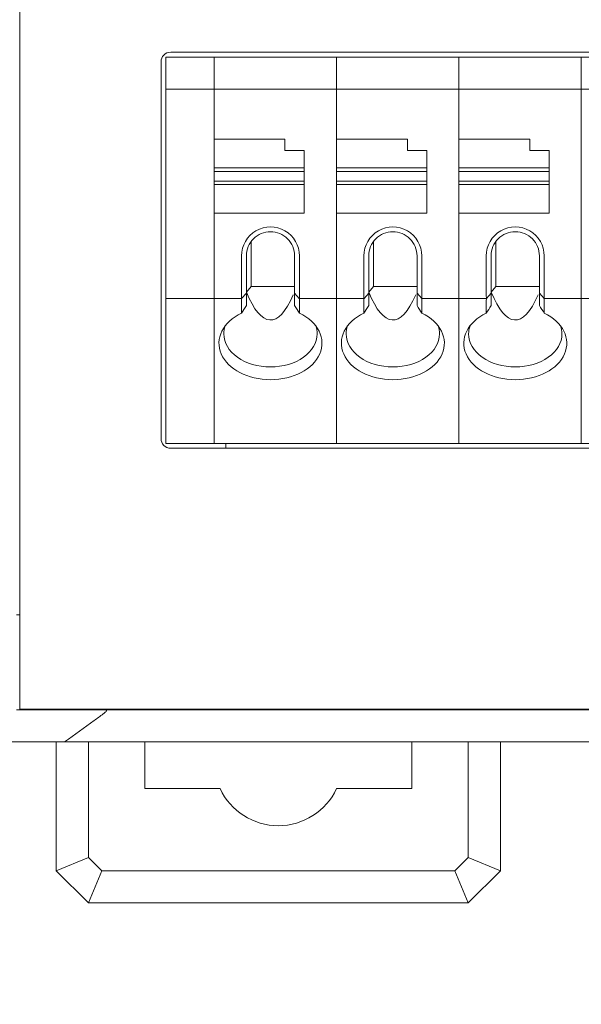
# Model space of a CAD drawing. Header units: millimetres. Extents: x -1114 to 1396, y -630 to 631.
# Tile 83 of 256: x -469 to -452, y -506 to -475. Entities that reach past the tile are written whole.
import ezdxf

# ---------------------------------------------------------------- set-up
doc = ezdxf.new("R2010")
doc.units = ezdxf.units.MM
doc.header["$MEASUREMENT"] = 0

msp = doc.modelspace()

# ---------------------------------------------------------------- linework, layer by layer
at = {"lineweight": 18}
for points, knots in [([(1038.9843, -629.7647), (1038.9843, -629.7647), (-1111.4882, -629.7647), (-1111.4882, -629.7647), (-1111.4882, -629.7647), (-1111.4882, -629.7647), (-1111.4882, 630.7883), (-1111.4882, 630.7883), (-1111.4882, 630.7883), (-1111.4882, 630.7883), (1038.9843, 630.7883), (1038.9843, 630.7883)], [0, 0, 0, 0, 0.3333333, 0.3333333, 0.3333333, 0.3333333, 0.6666667, 0.6666667, 0.6666667, 0.6666667, 1, 1, 1, 1]), ([(-464.6812, -476.3893), (-464.7608, -476.3893), (-464.8371, -476.4209), (-464.8933, -476.4772), (-464.8933, -476.4772), (-464.9496, -476.5334), (-464.9812, -476.6097), (-464.9812, -476.6893)], [0, 0, 0, 0, 0.5, 0.5, 0.5, 0.5, 1, 1, 1, 1]), ([(-460.6802, -482.7132), (-460.6802, -482.3917), (-460.8518, -482.0945), (-461.1302, -481.9338), (-461.1302, -481.9338), (-461.4087, -481.773), (-461.7518, -481.773), (-462.0302, -481.9338), (-462.0302, -481.9338), (-462.3087, -482.0945), (-462.4802, -482.3917), (-462.4802, -482.7132)], [0, 0, 0, 0, 0.3333333, 0.3333333, 0.3333333, 0.3333333, 0.6666667, 0.6666667, 0.6666667, 0.6666667, 1, 1, 1, 1]), ([(-456.877, -482.7132), (-456.877, -482.3917), (-457.0485, -482.0945), (-457.327, -481.9338), (-457.327, -481.9338), (-457.6054, -481.773), (-457.9485, -481.773), (-458.227, -481.9338), (-458.227, -481.9338), (-458.5054, -482.0945), (-458.677, -482.3917), (-458.677, -482.7132)], [0, 0, 0, 0, 0.3333333, 0.3333333, 0.3333333, 0.3333333, 0.6666667, 0.6666667, 0.6666667, 0.6666667, 1, 1, 1, 1]), ([(-453.0737, -482.7132), (-453.0737, -482.3917), (-453.2453, -482.0945), (-453.5237, -481.9338), (-453.5237, -481.9338), (-453.8022, -481.773), (-454.1453, -481.773), (-454.4237, -481.9338), (-454.4237, -481.9338), (-454.7022, -482.0945), (-454.8737, -482.3917), (-454.8737, -482.7132)], [0, 0, 0, 0, 0.3333333, 0.3333333, 0.3333333, 0.3333333, 0.6666667, 0.6666667, 0.6666667, 0.6666667, 1, 1, 1, 1]), ([(-461.5802, -481.9632), (-461.7792, -481.9632), (-461.9699, -482.0422), (-462.1106, -482.1829), (-462.1106, -482.1829), (-462.2512, -482.3235), (-462.3302, -482.5143), (-462.3302, -482.7132)], [0, 0, 0, 0, 0.5, 0.5, 0.5, 0.5, 1, 1, 1, 1]), ([(-460.8302, -482.7132), (-460.8302, -482.5143), (-460.9093, -482.3235), (-461.0499, -482.1829), (-461.0499, -482.1829), (-461.1906, -482.0422), (-461.3813, -481.9632), (-461.5802, -481.9632)], [0, 0, 0, 0, 0.5, 0.5, 0.5, 0.5, 1, 1, 1, 1]), ([(-457.777, -481.9632), (-457.9759, -481.9632), (-458.1667, -482.0422), (-458.3073, -482.1829), (-458.3073, -482.1829), (-458.448, -482.3235), (-458.527, -482.5143), (-458.527, -482.7132)], [0, 0, 0, 0, 0.5, 0.5, 0.5, 0.5, 1, 1, 1, 1]), ([(-457.027, -482.7132), (-457.027, -482.5143), (-457.106, -482.3235), (-457.2467, -482.1829), (-457.2467, -482.1829), (-457.3873, -482.0422), (-457.5781, -481.9632), (-457.777, -481.9632)], [0, 0, 0, 0, 0.5, 0.5, 0.5, 0.5, 1, 1, 1, 1]), ([(-453.9737, -481.9632), (-454.1726, -481.9632), (-454.3634, -482.0422), (-454.5041, -482.1829), (-454.5041, -482.1829), (-454.6447, -482.3235), (-454.7237, -482.5143), (-454.7237, -482.7132)], [0, 0, 0, 0, 0.5, 0.5, 0.5, 0.5, 1, 1, 1, 1]), ([(-453.2237, -482.7132), (-453.2237, -482.5143), (-453.3027, -482.3235), (-453.4434, -482.1829), (-453.4434, -482.1829), (-453.5841, -482.0422), (-453.7748, -481.9632), (-453.9737, -481.9632)], [0, 0, 0, 0, 0.5, 0.5, 0.5, 0.5, 1, 1, 1, 1]), ([(-462.4802, -484.4926), (-463.0609, -484.7719), (-463.3161, -485.2864), (-463.1094, -485.761), (-463.1094, -485.761), (-462.9027, -486.2356), (-462.2825, -486.5594), (-461.5802, -486.5594)], [0, 0, 0, 0, 0.5, 0.5, 0.5, 0.5, 1, 1, 1, 1]), ([(-461.5802, -486.5594), (-460.878, -486.5594), (-460.2578, -486.2356), (-460.0511, -485.761), (-460.0511, -485.761), (-459.8444, -485.2864), (-460.0996, -484.7719), (-460.6802, -484.4926)], [0, 0, 0, 0, 0.5, 0.5, 0.5, 0.5, 1, 1, 1, 1]), ([(-458.677, -484.4926), (-459.2576, -484.7719), (-459.5128, -485.2864), (-459.3061, -485.761), (-459.3061, -485.761), (-459.0995, -486.2356), (-458.4793, -486.5594), (-457.777, -486.5594)], [0, 0, 0, 0, 0.5, 0.5, 0.5, 0.5, 1, 1, 1, 1]), ([(-457.777, -486.5594), (-457.0747, -486.5594), (-456.4545, -486.2356), (-456.2478, -485.761), (-456.2478, -485.761), (-456.0412, -485.2864), (-456.2963, -484.7719), (-456.877, -484.4926)], [0, 0, 0, 0, 0.5, 0.5, 0.5, 0.5, 1, 1, 1, 1]), ([(-454.8737, -484.4926), (-455.4544, -484.7719), (-455.7096, -485.2864), (-455.5029, -485.761), (-455.5029, -485.761), (-455.2962, -486.2356), (-454.676, -486.5594), (-453.9737, -486.5594)], [0, 0, 0, 0, 0.5, 0.5, 0.5, 0.5, 1, 1, 1, 1]), ([(-453.9737, -486.5594), (-453.2714, -486.5594), (-452.6513, -486.2356), (-452.4446, -485.761), (-452.4446, -485.761), (-452.2379, -485.2864), (-452.4931, -484.7719), (-453.0737, -484.4926)], [0, 0, 0, 0, 0.5, 0.5, 0.5, 0.5, 1, 1, 1, 1]), ([(-463.0302, -485.1366), (-463.0302, -485.4085), (-462.8775, -485.6693), (-462.6055, -485.8616), (-462.6055, -485.8616), (-462.3336, -486.0539), (-461.9648, -486.1619), (-461.5802, -486.1619)], [0, 0, 0, 0, 0.5, 0.5, 0.5, 0.5, 1, 1, 1, 1]), ([(-461.5802, -486.1619), (-461.1957, -486.1619), (-460.8269, -486.0539), (-460.5549, -485.8616), (-460.5549, -485.8616), (-460.283, -485.6693), (-460.1302, -485.4085), (-460.1302, -485.1366)], [0, 0, 0, 0, 0.5, 0.5, 0.5, 0.5, 1, 1, 1, 1]), ([(-459.227, -485.1366), (-459.227, -485.4085), (-459.0742, -485.6693), (-458.8023, -485.8616), (-458.8023, -485.8616), (-458.5304, -486.0539), (-458.1616, -486.1619), (-457.777, -486.1619)], [0, 0, 0, 0, 0.5, 0.5, 0.5, 0.5, 1, 1, 1, 1]), ([(-457.777, -486.1619), (-457.3924, -486.1619), (-457.0236, -486.0539), (-456.7517, -485.8616), (-456.7517, -485.8616), (-456.4798, -485.6693), (-456.327, -485.4085), (-456.327, -485.1366)], [0, 0, 0, 0, 0.5, 0.5, 0.5, 0.5, 1, 1, 1, 1]), ([(-455.4237, -485.1366), (-455.4237, -485.4085), (-455.271, -485.6693), (-454.999, -485.8616), (-454.999, -485.8616), (-454.7271, -486.0539), (-454.3583, -486.1619), (-453.9737, -486.1619)], [0, 0, 0, 0, 0.5, 0.5, 0.5, 0.5, 1, 1, 1, 1]), ([(-453.9737, -486.1619), (-453.5892, -486.1619), (-453.2204, -486.0539), (-452.9484, -485.8616), (-452.9484, -485.8616), (-452.6765, -485.6693), (-452.5237, -485.4085), (-452.5237, -485.1366)], [0, 0, 0, 0, 0.5, 0.5, 0.5, 0.5, 1, 1, 1, 1]), ([(-464.9812, -488.3893), (-464.9812, -488.4688), (-464.9496, -488.5452), (-464.8933, -488.6014), (-464.8933, -488.6014), (-464.8371, -488.6577), (-464.7608, -488.6893), (-464.6812, -488.6893)], [0, 0, 0, 0, 0.5, 0.5, 0.5, 0.5, 1, 1, 1, 1]), ([(-467.468, -496.8111), (-467.501, -496.8114), (-467.5338, -496.8114), (-467.5664, -496.8111), (-467.5664, -496.8111), (-467.5991, -496.8109), (-467.6316, -496.8107), (-467.664, -496.8106), (-467.664, -496.8106), (-467.7288, -496.8103), (-467.7931, -496.8103), (-467.8568, -496.8103), (-467.8568, -496.8103), (-467.9205, -496.8103), (-467.9837, -496.8104), (-468.0464, -496.8104), (-468.0464, -496.8104), (-468.0777, -496.8104), (-468.1089, -496.8104), (-468.1399, -496.8103), (-468.1399, -496.8103), (-468.1709, -496.8103), (-468.2015, -496.8103), (-468.2317, -496.8103), (-468.2317, -496.8103), (-468.3526, -496.8102), (-468.4672, -496.8103), (-468.5757, -496.8104), (-468.5757, -496.8104), (-468.6028, -496.8104), (-468.6296, -496.8104), (-468.6559, -496.8104), (-468.6559, -496.8104), (-468.6823, -496.8104), (-468.7083, -496.8104), (-468.7337, -496.8104), (-468.7337, -496.8104), (-468.7847, -496.8103), (-468.8334, -496.8103), (-468.8799, -496.8103), (-468.8799, -496.8103), (-468.9265, -496.8102), (-468.9708, -496.8102), (-469.0127, -496.8102), (-469.0127, -496.8102), (-469.0545, -496.8102), (-469.0938, -496.8102), (-469.1304, -496.8102), (-469.1304, -496.8102), (-469.1671, -496.8103), (-469.201, -496.8103), (-469.232, -496.8103), (-469.232, -496.8103), (-469.2475, -496.8103), (-469.2623, -496.8103), (-469.2764, -496.8103), (-469.2764, -496.8103), (-469.2904, -496.8103), (-469.3038, -496.8103), (-469.3163, -496.8103), (-469.3163, -496.8103), (-469.3664, -496.8103), (-469.4041, -496.8103), (-469.4295, -496.8104), (-469.4295, -496.8104), (-469.4422, -496.8104), (-469.4518, -496.8105), (-469.4583, -496.8108), (-469.4583, -496.8108), (-469.4615, -496.8109), (-469.464, -496.811), (-469.4656, -496.8112), (-469.4656, -496.8112), (-469.4672, -496.8113), (-469.468, -496.8114), (-469.468, -496.811)], [0, 0, 0, 0, 0.0526316, 0.0526316, 0.0526316, 0.0526316, 0.1052632, 0.1052632, 0.1052632, 0.1052632, 0.1578947, 0.1578947, 0.1578947, 0.1578947, 0.2105263, 0.2105263, 0.2105263, 0.2105263, 0.2631579, 0.2631579, 0.2631579, 0.2631579, 0.3157895, 0.3157895, 0.3157895, 0.3157895, 0.3684211, 0.3684211, 0.3684211, 0.3684211, 0.4210526, 0.4210526, 0.4210526, 0.4210526, 0.4736842, 0.4736842, 0.4736842, 0.4736842, 0.5263158, 0.5263158, 0.5263158, 0.5263158, 0.5789474, 0.5789474, 0.5789474, 0.5789474, 0.6315789, 0.6315789, 0.6315789, 0.6315789, 0.6842105, 0.6842105, 0.6842105, 0.6842105, 0.7368421, 0.7368421, 0.7368421, 0.7368421, 0.7894737, 0.7894737, 0.7894737, 0.7894737, 0.8421053, 0.8421053, 0.8421053, 0.8421053, 0.8947368, 0.8947368, 0.8947368, 0.8947368, 0.9473684, 0.9473684, 0.9473684, 0.9473684, 1, 1, 1, 1]), ([(-467.9754, -497.8103), (-467.6692, -497.5888), (-467.363, -497.3672), (-467.0587, -497.1451), (-467.0587, -497.1451), (-466.9646, -497.0764), (-466.8699, -497.0079), (-466.7792, -496.9382), (-466.7792, -496.9382), (-466.7565, -496.9208), (-466.7341, -496.9034), (-466.7132, -496.8855), (-466.7132, -496.8855), (-466.7028, -496.8766), (-466.6927, -496.8676), (-466.6844, -496.8582), (-466.6844, -496.8582), (-466.6803, -496.8535), (-466.6765, -496.8488), (-466.6742, -496.8438), (-466.6742, -496.8438), (-466.672, -496.8389), (-466.6711, -496.8336), (-466.6756, -496.829), (-466.6756, -496.829), (-466.6802, -496.8244), (-466.6901, -496.8212), (-466.7005, -496.8192), (-466.7005, -496.8192), (-466.7109, -496.8172), (-466.7217, -496.816), (-466.7327, -496.8151), (-466.7327, -496.8151), (-466.7545, -496.8131), (-466.7768, -496.8122), (-466.799, -496.8114), (-466.799, -496.8114), (-466.8093, -496.811), (-466.8195, -496.8107), (-466.8298, -496.8104)], [0, 0, 0, 0, 0.1, 0.1, 0.1, 0.1, 0.2, 0.2, 0.2, 0.2, 0.3, 0.3, 0.3, 0.3, 0.4, 0.4, 0.4, 0.4, 0.5, 0.5, 0.5, 0.5, 0.6, 0.6, 0.6, 0.6, 0.7, 0.7, 0.7, 0.7, 0.8, 0.8, 0.8, 0.8, 0.9, 0.9, 0.9, 0.9, 1, 1, 1, 1]), ([(-466.968, -496.8106), (-467.0514, -496.8107), (-467.1347, -496.8104), (-467.218, -496.8102), (-467.218, -496.8102), (-467.3014, -496.8101), (-467.3847, -496.8102), (-467.468, -496.8111)], [0, 0, 0, 0, 0.5, 0.5, 0.5, 0.5, 1, 1, 1, 1]), ([(-465.7832, -496.8104), (-465.9084, -496.8104), (-466.0337, -496.8103), (-466.159, -496.8103), (-466.159, -496.8103), (-466.2938, -496.8103), (-466.4287, -496.8103), (-466.5635, -496.8103), (-466.5635, -496.8103), (-466.6984, -496.8103), (-466.8332, -496.8104), (-466.968, -496.8106)], [0, 0, 0, 0, 0.3333333, 0.3333333, 0.3333333, 0.3333333, 0.6666667, 0.6666667, 0.6666667, 0.6666667, 1, 1, 1, 1]), ([(-447.2653, -496.8103), (-450.4603, -496.8103), (-453.6571, -496.8103), (-456.8562, -496.8103), (-456.8562, -496.8103), (-457.2561, -496.8103), (-457.6561, -496.8103), (-458.056, -496.8103), (-458.056, -496.8103), (-458.456, -496.8103), (-458.8568, -496.8103), (-459.2541, -496.8103), (-459.2541, -496.8103), (-459.6513, -496.8103), (-460.0445, -496.8103), (-460.4279, -496.8103), (-460.4279, -496.8103), (-460.8112, -496.8103), (-461.1831, -496.8103), (-461.5436, -496.8103), (-461.5436, -496.8103), (-462.2647, -496.8103), (-462.9485, -496.8103), (-463.6535, -496.8104), (-463.6535, -496.8104), (-464.3585, -496.8104), (-465.0767, -496.8104), (-465.7832, -496.8104)], [0, 0, 0, 0, 0.1428571, 0.1428571, 0.1428571, 0.1428571, 0.2857143, 0.2857143, 0.2857143, 0.2857143, 0.4285714, 0.4285714, 0.4285714, 0.4285714, 0.5714286, 0.5714286, 0.5714286, 0.5714286, 0.7142857, 0.7142857, 0.7142857, 0.7142857, 0.8571429, 0.8571429, 0.8571429, 0.8571429, 1, 1, 1, 1]), ([(-468.4309, -497.8103), (-468.6412, -497.8103), (-468.8461, -497.8103), (-469.0437, -497.8103), (-469.0437, -497.8103), (-469.0931, -497.8103), (-469.142, -497.8103), (-469.1905, -497.8103), (-469.1905, -497.8103), (-469.239, -497.8103), (-469.2871, -497.8103), (-469.3347, -497.8103), (-469.3347, -497.8103), (-469.43, -497.8103), (-469.5236, -497.8103), (-469.6154, -497.8103), (-469.6154, -497.8103), (-469.6383, -497.8103), (-469.6612, -497.8103), (-469.6838, -497.8103), (-469.6838, -497.8103), (-469.7064, -497.8103), (-469.7289, -497.8103), (-469.7511, -497.8103), (-469.7511, -497.8103), (-469.7956, -497.8103), (-469.8394, -497.8103), (-469.8823, -497.8103), (-469.8823, -497.8103), (-469.9683, -497.8103), (-470.0512, -497.8103), (-470.1313, -497.8103), (-470.1313, -497.8103), (-470.2113, -497.8103), (-470.2883, -497.8103), (-470.3624, -497.8103), (-470.3624, -497.8103), (-470.4366, -497.8103), (-470.5078, -497.8103), (-470.5759, -497.8103), (-470.5759, -497.8103), (-470.61, -497.8103), (-470.6433, -497.8103), (-470.6759, -497.8103), (-470.6759, -497.8103), (-470.7084, -497.8103), (-470.74, -497.8103), (-470.7705, -497.8103), (-470.7705, -497.8103), (-470.8316, -497.8103), (-470.8887, -497.8103), (-470.942, -497.8103), (-470.942, -497.8103), (-470.9952, -497.8103), (-471.0446, -497.8103), (-471.0902, -497.8103), (-471.0902, -497.8103), (-471.1357, -497.8103), (-471.1775, -497.8103), (-471.2153, -497.8103), (-471.2153, -497.8103), (-471.2342, -497.8103), (-471.2521, -497.8103), (-471.2691, -497.8103), (-471.2691, -497.8103), (-471.2775, -497.8103), (-471.2858, -497.8103), (-471.2937, -497.8103), (-471.2937, -497.8103), (-471.2976, -497.8103), (-471.3014, -497.8103), (-471.3051, -497.8103)], [0, 0, 0, 0, 0.0555556, 0.0555556, 0.0555556, 0.0555556, 0.1111111, 0.1111111, 0.1111111, 0.1111111, 0.1666667, 0.1666667, 0.1666667, 0.1666667, 0.2222222, 0.2222222, 0.2222222, 0.2222222, 0.2777778, 0.2777778, 0.2777778, 0.2777778, 0.3333333, 0.3333333, 0.3333333, 0.3333333, 0.3888889, 0.3888889, 0.3888889, 0.3888889, 0.4444444, 0.4444444, 0.4444444, 0.4444444, 0.5, 0.5, 0.5, 0.5, 0.5555556, 0.5555556, 0.5555556, 0.5555556, 0.6111111, 0.6111111, 0.6111111, 0.6111111, 0.6666667, 0.6666667, 0.6666667, 0.6666667, 0.7222222, 0.7222222, 0.7222222, 0.7222222, 0.7777778, 0.7777778, 0.7777778, 0.7777778, 0.8333333, 0.8333333, 0.8333333, 0.8333333, 0.8888889, 0.8888889, 0.8888889, 0.8888889, 0.9444444, 0.9444444, 0.9444444, 0.9444444, 1, 1, 1, 1]), ([(-446.2653, -497.8103), (-446.3783, -497.8103), (-446.4913, -497.8103), (-446.6043, -497.8103), (-446.6043, -497.8103), (-450.5123, -497.8103), (-454.4176, -497.8103), (-458.3194, -497.8103), (-458.3194, -497.8103), (-459.2048, -497.8103), (-460.0899, -497.8103), (-461.04, -497.8103), (-461.04, -497.8103), (-461.9901, -497.8103), (-463.0051, -497.8103), (-464.0002, -497.8103), (-464.0002, -497.8103), (-464.9953, -497.8103), (-465.9705, -497.8103), (-466.9591, -497.8103)], [0, 0, 0, 0, 0.2, 0.2, 0.2, 0.2, 0.4, 0.4, 0.4, 0.4, 0.6, 0.6, 0.6, 0.6, 0.8, 0.8, 0.8, 0.8, 1, 1, 1, 1]), ([(-463.1482, -499.2603), (-462.8186, -499.9622), (-462.1132, -500.4103), (-461.3378, -500.4103), (-461.3378, -500.4103), (-460.5624, -500.4103), (-459.8569, -499.9622), (-459.5274, -499.2603)], [0, 0, 0, 0, 0.5, 0.5, 0.5, 0.5, 1, 1, 1, 1])]:
    msp.add_open_spline(points, degree=3, knots=knots, dxfattribs=at)
for points in [[(-469.368, -494.7887), (-469.368, -494.7887), (-469.368, -444.7887), (-469.368, -444.7887)], [(-464.6812, -476.3893), (-464.6812, -476.3893), (-417.8444, -476.3893), (-417.8444, -476.3893)], [(-464.9812, -476.6893), (-464.9812, -476.6893), (-464.9812, -488.3893), (-464.9812, -488.3893)], [(-464.8312, -476.5393), (-464.8312, -476.5393), (-463.3335, -476.5393), (-463.3335, -476.5393)], [(-464.8312, -476.5891), (-464.8312, -476.5891), (-464.8312, -476.5393), (-464.8312, -476.5393)], [(-464.8312, -476.5393), (-464.8312, -476.5393), (-463.3335, -476.5393), (-463.3335, -476.5393)], [(-464.8312, -477.4895), (-464.8312, -477.4895), (-464.8312, -476.5891), (-464.8312, -476.5891)], [(-463.3335, -476.5393), (-463.3335, -476.5393), (-459.5302, -476.5393), (-459.5302, -476.5393)], [(-463.3335, -476.5891), (-463.3335, -476.5891), (-463.3335, -476.5393), (-463.3335, -476.5393)], [(-459.5302, -476.5393), (-459.5302, -476.5393), (-463.3335, -476.5393), (-463.3335, -476.5393)], [(-463.3335, -476.5891), (-463.3335, -476.5891), (-463.3335, -476.5393), (-463.3335, -476.5393)], [(-463.3335, -477.4895), (-463.3335, -477.4895), (-463.3335, -476.5891), (-463.3335, -476.5891)], [(-463.3335, -477.4895), (-463.3335, -477.4895), (-463.3335, -476.5891), (-463.3335, -476.5891)], [(-459.5302, -476.5393), (-459.5302, -476.5393), (-455.727, -476.5393), (-455.727, -476.5393)], [(-459.5302, -476.5891), (-459.5302, -476.5891), (-459.5302, -476.5393), (-459.5302, -476.5393)], [(-459.5302, -476.5891), (-459.5302, -476.5891), (-459.5302, -476.5393), (-459.5302, -476.5393)], [(-455.727, -476.5393), (-455.727, -476.5393), (-459.5302, -476.5393), (-459.5302, -476.5393)], [(-459.5302, -477.4895), (-459.5302, -477.4895), (-459.5302, -476.5891), (-459.5302, -476.5891)], [(-459.5302, -477.4895), (-459.5302, -477.4895), (-459.5302, -476.5891), (-459.5302, -476.5891)], [(-455.727, -476.5393), (-455.727, -476.5393), (-451.9237, -476.5393), (-451.9237, -476.5393)], [(-455.727, -476.5891), (-455.727, -476.5891), (-455.727, -476.5393), (-455.727, -476.5393)], [(-451.9237, -476.5393), (-451.9237, -476.5393), (-455.727, -476.5393), (-455.727, -476.5393)], [(-455.727, -476.5891), (-455.727, -476.5891), (-455.727, -476.5393), (-455.727, -476.5393)], [(-455.727, -477.4895), (-455.727, -477.4895), (-455.727, -476.5891), (-455.727, -476.5891)], [(-455.727, -477.4895), (-455.727, -477.4895), (-455.727, -476.5891), (-455.727, -476.5891)], [(-451.9237, -476.5393), (-451.9237, -476.5393), (-448.1205, -476.5393), (-448.1205, -476.5393)], [(-451.9237, -476.5891), (-451.9237, -476.5891), (-451.9237, -476.5393), (-451.9237, -476.5393)], [(-448.1205, -476.5393), (-448.1205, -476.5393), (-451.9237, -476.5393), (-451.9237, -476.5393)], [(-451.9237, -476.5891), (-451.9237, -476.5891), (-451.9237, -476.5393), (-451.9237, -476.5393)], [(-451.9237, -477.4895), (-451.9237, -477.4895), (-451.9237, -476.5891), (-451.9237, -476.5891)], [(-451.9237, -477.4895), (-451.9237, -477.4895), (-451.9237, -476.5891), (-451.9237, -476.5891)], [(-464.8312, -477.6097), (-464.8312, -477.6097), (-464.8312, -477.4895), (-464.8312, -477.4895)], [(-463.3335, -477.5393), (-463.3335, -477.5393), (-464.8312, -477.5393), (-464.8312, -477.5393)], [(-464.8312, -483.9689), (-464.8312, -483.9689), (-464.8312, -477.6097), (-464.8312, -477.6097)], [(-463.3335, -477.6097), (-463.3335, -477.6097), (-463.3335, -477.4895), (-463.3335, -477.4895)], [(-463.3335, -477.6097), (-463.3335, -477.6097), (-463.3335, -477.4895), (-463.3335, -477.4895)], [(-463.3335, -477.5393), (-463.3335, -477.5393), (-459.5302, -477.5393), (-459.5302, -477.5393)], [(-463.3335, -483.9689), (-463.3335, -483.9689), (-463.3335, -477.6097), (-463.3335, -477.6097)], [(-463.3335, -483.9689), (-463.3335, -483.9689), (-463.3335, -477.6097), (-463.3335, -477.6097)], [(-459.5302, -477.6097), (-459.5302, -477.6097), (-459.5302, -477.4895), (-459.5302, -477.4895)], [(-459.5302, -477.6097), (-459.5302, -477.6097), (-459.5302, -477.4895), (-459.5302, -477.4895)], [(-459.5302, -477.5393), (-459.5302, -477.5393), (-455.727, -477.5393), (-455.727, -477.5393)], [(-459.5302, -483.9689), (-459.5302, -483.9689), (-459.5302, -477.6097), (-459.5302, -477.6097)], [(-459.5302, -483.9689), (-459.5302, -483.9689), (-459.5302, -477.6097), (-459.5302, -477.6097)], [(-455.727, -477.6097), (-455.727, -477.6097), (-455.727, -477.4895), (-455.727, -477.4895)], [(-455.727, -477.6097), (-455.727, -477.6097), (-455.727, -477.4895), (-455.727, -477.4895)], [(-455.727, -477.5393), (-455.727, -477.5393), (-451.9237, -477.5393), (-451.9237, -477.5393)], [(-455.727, -483.9689), (-455.727, -483.9689), (-455.727, -477.6097), (-455.727, -477.6097)], [(-455.727, -483.9689), (-455.727, -483.9689), (-455.727, -477.6097), (-455.727, -477.6097)], [(-451.9237, -477.6097), (-451.9237, -477.6097), (-451.9237, -477.4895), (-451.9237, -477.4895)], [(-451.9237, -477.6097), (-451.9237, -477.6097), (-451.9237, -477.4895), (-451.9237, -477.4895)], [(-451.9237, -477.5393), (-451.9237, -477.5393), (-448.1205, -477.5393), (-448.1205, -477.5393)], [(-451.9237, -483.9689), (-451.9237, -483.9689), (-451.9237, -477.6097), (-451.9237, -477.6097)], [(-451.9237, -483.9689), (-451.9237, -483.9689), (-451.9237, -477.6097), (-451.9237, -477.6097)], [(-461.1302, -479.0893), (-461.1302, -479.0893), (-463.3302, -479.0893), (-463.3302, -479.0893)], [(-463.3302, -479.0893), (-463.3302, -479.0893), (-463.3302, -479.9801), (-463.3302, -479.9801)], [(-461.1302, -479.4393), (-461.1302, -479.4393), (-461.1302, -479.0893), (-461.1302, -479.0893)], [(-457.327, -479.0893), (-457.327, -479.0893), (-459.527, -479.0893), (-459.527, -479.0893)], [(-459.527, -479.0893), (-459.527, -479.0893), (-459.527, -479.9801), (-459.527, -479.9801)], [(-457.327, -479.4393), (-457.327, -479.4393), (-457.327, -479.0893), (-457.327, -479.0893)], [(-453.5237, -479.0893), (-453.5237, -479.0893), (-455.7237, -479.0893), (-455.7237, -479.0893)], [(-455.7237, -479.0893), (-455.7237, -479.0893), (-455.7237, -479.9801), (-455.7237, -479.9801)], [(-453.5237, -479.4393), (-453.5237, -479.4393), (-453.5237, -479.0893), (-453.5237, -479.0893)], [(-460.5302, -479.4393), (-460.5302, -479.4393), (-461.1302, -479.4393), (-461.1302, -479.4393)], [(-460.5302, -479.9801), (-460.5302, -479.9801), (-460.5302, -479.4393), (-460.5302, -479.4393)], [(-456.727, -479.4393), (-456.727, -479.4393), (-457.327, -479.4393), (-457.327, -479.4393)], [(-456.727, -479.9801), (-456.727, -479.9801), (-456.727, -479.4393), (-456.727, -479.4393)], [(-452.9237, -479.4393), (-452.9237, -479.4393), (-453.5237, -479.4393), (-453.5237, -479.4393)], [(-452.9237, -479.9801), (-452.9237, -479.9801), (-452.9237, -479.4393), (-452.9237, -479.4393)], [(-463.3302, -479.9801), (-463.3302, -479.9801), (-460.5302, -479.9801), (-460.5302, -479.9801)], [(-463.3302, -479.9801), (-463.3302, -479.9801), (-463.3302, -480.0893), (-463.3302, -480.0893)], [(-463.3302, -480.3893), (-463.3302, -480.3893), (-463.3302, -480.0893), (-463.3302, -480.0893)], [(-463.3302, -480.0893), (-463.3302, -480.0893), (-460.5302, -480.0893), (-460.5302, -480.0893)], [(-460.5302, -479.9801), (-460.5302, -479.9801), (-460.5302, -480.0893), (-460.5302, -480.0893)], [(-460.5302, -480.0893), (-460.5302, -480.0893), (-460.5302, -480.3893), (-460.5302, -480.3893)], [(-459.527, -479.9801), (-459.527, -479.9801), (-459.527, -480.0893), (-459.527, -480.0893)], [(-459.527, -479.9801), (-459.527, -479.9801), (-456.727, -479.9801), (-456.727, -479.9801)], [(-459.527, -480.3893), (-459.527, -480.3893), (-459.527, -480.0893), (-459.527, -480.0893)], [(-459.527, -480.0893), (-459.527, -480.0893), (-456.727, -480.0893), (-456.727, -480.0893)], [(-456.727, -479.9801), (-456.727, -479.9801), (-456.727, -480.0893), (-456.727, -480.0893)], [(-456.727, -480.0893), (-456.727, -480.0893), (-456.727, -480.3893), (-456.727, -480.3893)], [(-455.7237, -479.9801), (-455.7237, -479.9801), (-455.7237, -480.0893), (-455.7237, -480.0893)], [(-455.7237, -479.9801), (-455.7237, -479.9801), (-452.9237, -479.9801), (-452.9237, -479.9801)], [(-455.7237, -480.3893), (-455.7237, -480.3893), (-455.7237, -480.0893), (-455.7237, -480.0893)], [(-455.7237, -480.0893), (-455.7237, -480.0893), (-452.9237, -480.0893), (-452.9237, -480.0893)], [(-452.9237, -479.9801), (-452.9237, -479.9801), (-452.9237, -480.0893), (-452.9237, -480.0893)], [(-452.9237, -480.0893), (-452.9237, -480.0893), (-452.9237, -480.3893), (-452.9237, -480.3893)], [(-463.3302, -480.3893), (-463.3302, -480.3893), (-463.3302, -480.4985), (-463.3302, -480.4985)], [(-460.5302, -480.3893), (-460.5302, -480.3893), (-463.3302, -480.3893), (-463.3302, -480.3893)], [(-460.5302, -480.3893), (-460.5302, -480.3893), (-460.5302, -480.4985), (-460.5302, -480.4985)], [(-459.527, -480.3893), (-459.527, -480.3893), (-459.527, -480.4985), (-459.527, -480.4985)], [(-456.727, -480.3893), (-456.727, -480.3893), (-459.527, -480.3893), (-459.527, -480.3893)], [(-456.727, -480.3893), (-456.727, -480.3893), (-456.727, -480.4985), (-456.727, -480.4985)], [(-455.7237, -480.3893), (-455.7237, -480.3893), (-455.7237, -480.4985), (-455.7237, -480.4985)], [(-452.9237, -480.3893), (-452.9237, -480.3893), (-455.7237, -480.3893), (-455.7237, -480.3893)], [(-452.9237, -480.3893), (-452.9237, -480.3893), (-452.9237, -480.4985), (-452.9237, -480.4985)], [(-463.3302, -480.4985), (-463.3302, -480.4985), (-463.3302, -481.3893), (-463.3302, -481.3893)], [(-460.5302, -480.4985), (-460.5302, -480.4985), (-463.3302, -480.4985), (-463.3302, -480.4985)], [(-460.5302, -480.4985), (-460.5302, -480.4985), (-460.5302, -481.3893), (-460.5302, -481.3893)], [(-459.527, -480.4985), (-459.527, -480.4985), (-459.527, -481.3893), (-459.527, -481.3893)], [(-456.727, -480.4985), (-456.727, -480.4985), (-459.527, -480.4985), (-459.527, -480.4985)], [(-456.727, -480.4985), (-456.727, -480.4985), (-456.727, -481.3893), (-456.727, -481.3893)], [(-455.7237, -480.4985), (-455.7237, -480.4985), (-455.7237, -481.3893), (-455.7237, -481.3893)], [(-452.9237, -480.4985), (-452.9237, -480.4985), (-455.7237, -480.4985), (-455.7237, -480.4985)], [(-452.9237, -480.4985), (-452.9237, -480.4985), (-452.9237, -481.3893), (-452.9237, -481.3893)], [(-460.5302, -481.3893), (-460.5302, -481.3893), (-463.3302, -481.3893), (-463.3302, -481.3893)], [(-456.727, -481.3893), (-456.727, -481.3893), (-459.527, -481.3893), (-459.527, -481.3893)], [(-452.9237, -481.3893), (-452.9237, -481.3893), (-455.7237, -481.3893), (-455.7237, -481.3893)], [(-462.1802, -482.2632), (-462.1802, -482.2632), (-462.1802, -483.6602), (-462.1802, -483.6602)], [(-458.377, -482.2632), (-458.377, -482.2632), (-458.377, -483.6602), (-458.377, -483.6602)], [(-454.5737, -482.2632), (-454.5737, -482.2632), (-454.5737, -483.6602), (-454.5737, -483.6602)], [(-462.4802, -482.7132), (-462.4802, -482.7132), (-462.4802, -483.9689), (-462.4802, -483.9689)], [(-462.3302, -483.8686), (-462.3302, -483.8686), (-462.3302, -482.7132), (-462.3302, -482.7132)], [(-460.8302, -482.7132), (-460.8302, -482.7132), (-460.8302, -483.8686), (-460.8302, -483.8686)], [(-460.6802, -483.9689), (-460.6802, -483.9689), (-460.6802, -482.7132), (-460.6802, -482.7132)], [(-458.677, -482.7132), (-458.677, -482.7132), (-458.677, -483.9689), (-458.677, -483.9689)], [(-458.527, -483.8686), (-458.527, -483.8686), (-458.527, -482.7132), (-458.527, -482.7132)], [(-457.027, -482.7132), (-457.027, -482.7132), (-457.027, -483.8686), (-457.027, -483.8686)], [(-456.877, -483.9689), (-456.877, -483.9689), (-456.877, -482.7132), (-456.877, -482.7132)], [(-454.8737, -482.7132), (-454.8737, -482.7132), (-454.8737, -483.9689), (-454.8737, -483.9689)], [(-454.7237, -483.8686), (-454.7237, -483.8686), (-454.7237, -482.7132), (-454.7237, -482.7132)], [(-453.2237, -482.7132), (-453.2237, -482.7132), (-453.2237, -483.8686), (-453.2237, -483.8686)], [(-453.0737, -483.9689), (-453.0737, -483.9689), (-453.0737, -482.7132), (-453.0737, -482.7132)], [(-462.3267, -483.8369), (-462.3267, -483.8369), (-462.1802, -483.6602), (-462.1802, -483.6602)], [(-462.1802, -483.6602), (-462.1802, -483.6602), (-460.8303, -483.6602), (-460.8303, -483.6602)], [(-458.5235, -483.8369), (-458.5235, -483.8369), (-458.377, -483.6602), (-458.377, -483.6602)], [(-458.377, -483.6602), (-458.377, -483.6602), (-457.027, -483.6602), (-457.027, -483.6602)], [(-454.7202, -483.8369), (-454.7202, -483.8369), (-454.5737, -483.6602), (-454.5737, -483.6602)], [(-454.5737, -483.6602), (-454.5737, -483.6602), (-453.2238, -483.6602), (-453.2238, -483.6602)], [(-464.8312, -484.0891), (-464.8312, -484.0891), (-464.8312, -483.9689), (-464.8312, -483.9689)], [(-463.3335, -484.0393), (-463.3335, -484.0393), (-464.8312, -484.0393), (-464.8312, -484.0393)], [(-463.3335, -484.0891), (-463.3335, -484.0891), (-463.3335, -483.9689), (-463.3335, -483.9689)], [(-463.3335, -484.0891), (-463.3335, -484.0891), (-463.3335, -483.9689), (-463.3335, -483.9689)], [(-463.3335, -484.0393), (-463.3335, -484.0393), (-462.4763, -484.0393), (-462.4763, -484.0393)], [(-462.4802, -483.9689), (-462.4802, -483.9913), (-462.4787, -484.0132), (-462.4755, -484.0339)], [(-462.4755, -484.0339), (-462.4787, -484.0546), (-462.4802, -484.0732), (-462.4802, -484.0891)], [(-462.3302, -483.8686), (-462.3302, -483.8686), (-462.4755, -484.0339), (-462.4755, -484.0339)], [(-462.3302, -484.2591), (-462.3302, -484.2591), (-462.3302, -483.8686), (-462.3302, -483.8686)], [(-462.3267, -483.8369), (-461.8716, -484.9579), (-461.3385, -485), (-460.8714, -483.9265)], [(-460.8302, -484.2591), (-460.8302, -484.2591), (-460.8302, -483.8686), (-460.8302, -483.8686)], [(-460.8302, -483.8686), (-460.8302, -483.8686), (-460.685, -484.0339), (-460.685, -484.0339)], [(-460.685, -484.0339), (-460.6818, -484.0132), (-460.6802, -483.9913), (-460.6802, -483.9689)], [(-460.685, -484.0339), (-460.6818, -484.0546), (-460.6802, -484.0732), (-460.6802, -484.0891)], [(-459.5302, -484.0393), (-459.5302, -484.0393), (-460.6842, -484.0393), (-460.6842, -484.0393)], [(-459.5302, -484.0891), (-459.5302, -484.0891), (-459.5302, -483.9689), (-459.5302, -483.9689)], [(-459.5302, -484.0891), (-459.5302, -484.0891), (-459.5302, -483.9689), (-459.5302, -483.9689)], [(-458.6731, -484.0393), (-458.6731, -484.0393), (-459.5302, -484.0393), (-459.5302, -484.0393)], [(-458.677, -483.9689), (-458.677, -483.9913), (-458.6754, -484.0132), (-458.6723, -484.0339)], [(-458.6723, -484.0339), (-458.6754, -484.0546), (-458.677, -484.0732), (-458.677, -484.0891)], [(-458.527, -483.8686), (-458.527, -483.8686), (-458.6723, -484.0339), (-458.6723, -484.0339)], [(-458.527, -484.2591), (-458.527, -484.2591), (-458.527, -483.8686), (-458.527, -483.8686)], [(-458.5235, -483.8369), (-458.0683, -484.9579), (-457.5352, -485), (-457.0681, -483.9265)], [(-457.027, -484.2591), (-457.027, -484.2591), (-457.027, -483.8686), (-457.027, -483.8686)], [(-457.027, -483.8686), (-457.027, -483.8686), (-456.8817, -484.0339), (-456.8817, -484.0339)], [(-456.8817, -484.0339), (-456.8786, -484.0132), (-456.877, -483.9913), (-456.877, -483.9689)], [(-456.8817, -484.0339), (-456.8786, -484.0546), (-456.877, -484.0732), (-456.877, -484.0891)], [(-455.727, -484.0393), (-455.727, -484.0393), (-456.8809, -484.0393), (-456.8809, -484.0393)], [(-455.727, -484.0891), (-455.727, -484.0891), (-455.727, -483.9689), (-455.727, -483.9689)], [(-455.727, -484.0891), (-455.727, -484.0891), (-455.727, -483.9689), (-455.727, -483.9689)], [(-454.8698, -484.0393), (-454.8698, -484.0393), (-455.727, -484.0393), (-455.727, -484.0393)], [(-454.8737, -483.9689), (-454.8737, -483.9913), (-454.8721, -484.0132), (-454.869, -484.0339)], [(-454.869, -484.0339), (-454.8721, -484.0546), (-454.8737, -484.0732), (-454.8737, -484.0891)], [(-454.7237, -483.8686), (-454.7237, -483.8686), (-454.869, -484.0339), (-454.869, -484.0339)], [(-454.7237, -484.2591), (-454.7237, -484.2591), (-454.7237, -483.8686), (-454.7237, -483.8686)], [(-454.7202, -483.8369), (-454.2651, -484.9579), (-453.732, -485), (-453.2649, -483.9265)], [(-453.2237, -484.2591), (-453.2237, -484.2591), (-453.2237, -483.8686), (-453.2237, -483.8686)], [(-453.2237, -483.8686), (-453.2237, -483.8686), (-453.0784, -484.0339), (-453.0784, -484.0339)], [(-453.0784, -484.0339), (-453.0753, -484.0132), (-453.0737, -483.9913), (-453.0737, -483.9689)], [(-453.0784, -484.0339), (-453.0753, -484.0546), (-453.0737, -484.0732), (-453.0737, -484.0891)], [(-451.9237, -484.0393), (-451.9237, -484.0393), (-453.0777, -484.0393), (-453.0777, -484.0393)], [(-451.9237, -484.0891), (-451.9237, -484.0891), (-451.9237, -483.9689), (-451.9237, -483.9689)], [(-451.9237, -484.0891), (-451.9237, -484.0891), (-451.9237, -483.9689), (-451.9237, -483.9689)], [(-451.9237, -484.0393), (-451.9237, -484.0393), (-451.0665, -484.0393), (-451.0665, -484.0393)], [(-464.8312, -488.4895), (-464.8312, -488.4895), (-464.8312, -484.0891), (-464.8312, -484.0891)], [(-463.3335, -488.4895), (-463.3335, -488.4895), (-463.3335, -484.0891), (-463.3335, -484.0891)], [(-463.3335, -488.4895), (-463.3335, -488.4895), (-463.3335, -484.0891), (-463.3335, -484.0891)], [(-462.4802, -484.0891), (-462.4802, -484.0891), (-462.4802, -484.4926), (-462.4802, -484.4926)], [(-462.3302, -484.2591), (-462.3802, -484.3362), (-462.4302, -484.4141), (-462.4802, -484.4926)], [(-460.6802, -484.4926), (-460.7303, -484.4141), (-460.7803, -484.3362), (-460.8302, -484.2591)], [(-460.6802, -484.0891), (-460.6802, -484.0891), (-460.6802, -484.4926), (-460.6802, -484.4926)], [(-459.5302, -488.4895), (-459.5302, -488.4895), (-459.5302, -484.0891), (-459.5302, -484.0891)], [(-459.5302, -488.4895), (-459.5302, -488.4895), (-459.5302, -484.0891), (-459.5302, -484.0891)], [(-458.677, -484.0891), (-458.677, -484.0891), (-458.677, -484.4926), (-458.677, -484.4926)], [(-458.527, -484.2591), (-458.5769, -484.3362), (-458.6269, -484.4141), (-458.677, -484.4926)], [(-456.877, -484.4926), (-456.927, -484.4141), (-456.977, -484.3362), (-457.027, -484.2591)], [(-456.877, -484.0891), (-456.877, -484.0891), (-456.877, -484.4926), (-456.877, -484.4926)], [(-455.727, -488.4895), (-455.727, -488.4895), (-455.727, -484.0891), (-455.727, -484.0891)], [(-455.727, -488.4895), (-455.727, -488.4895), (-455.727, -484.0891), (-455.727, -484.0891)], [(-454.8737, -484.0891), (-454.8737, -484.0891), (-454.8737, -484.4926), (-454.8737, -484.4926)], [(-454.7237, -484.2591), (-454.7737, -484.3362), (-454.8237, -484.4141), (-454.8737, -484.4926)], [(-453.0737, -484.4926), (-453.1238, -484.4141), (-453.1738, -484.3362), (-453.2237, -484.2591)], [(-453.0737, -484.0891), (-453.0737, -484.0891), (-453.0737, -484.4926), (-453.0737, -484.4926)], [(-451.9237, -488.4895), (-451.9237, -488.4895), (-451.9237, -484.0891), (-451.9237, -484.0891)], [(-451.9237, -488.4895), (-451.9237, -488.4895), (-451.9237, -484.0891), (-451.9237, -484.0891)], [(-462.9871, -484.8883), (-463.0157, -484.9695), (-463.0302, -485.0529), (-463.0302, -485.1366)], [(-460.1302, -485.1366), (-460.1302, -485.0539), (-460.1444, -484.9716), (-460.1723, -484.8913)], [(-459.1842, -484.8894), (-459.2126, -484.9703), (-459.227, -485.0533), (-459.227, -485.1366)], [(-456.327, -485.1366), (-456.327, -485.0529), (-456.3415, -484.9695), (-456.3702, -484.8882)], [(-455.3804, -484.8879), (-455.4092, -484.9692), (-455.4237, -485.0528), (-455.4237, -485.1366)], [(-452.5237, -485.1366), (-452.5237, -485.0535), (-452.538, -484.9708), (-452.5663, -484.8901)], [(-464.8312, -488.5393), (-464.8312, -488.5393), (-464.8312, -488.4895), (-464.8312, -488.4895)], [(-463.3335, -488.5393), (-463.3335, -488.5393), (-464.8312, -488.5393), (-464.8312, -488.5393)], [(-464.8312, -488.5393), (-464.8312, -488.5393), (-463.3335, -488.5393), (-463.3335, -488.5393)], [(-463.3335, -488.5393), (-463.3335, -488.5393), (-463.3335, -488.4895), (-463.3335, -488.4895)], [(-463.3335, -488.5393), (-463.3335, -488.5393), (-463.3335, -488.4895), (-463.3335, -488.4895)], [(-459.5302, -488.5393), (-459.5302, -488.5393), (-463.3335, -488.5393), (-463.3335, -488.5393)], [(-463.3335, -488.5393), (-463.3335, -488.5393), (-459.5302, -488.5393), (-459.5302, -488.5393)], [(-462.968, -488.5393), (-462.968, -488.5393), (-462.968, -488.6893), (-462.968, -488.6893)], [(-462.968, -488.5393), (-462.968, -488.5393), (-462.968, -488.6893), (-462.968, -488.6893)], [(-459.5302, -488.5393), (-459.5302, -488.5393), (-459.5302, -488.4895), (-459.5302, -488.4895)], [(-459.5302, -488.5393), (-459.5302, -488.5393), (-459.5302, -488.4895), (-459.5302, -488.4895)], [(-455.727, -488.5393), (-455.727, -488.5393), (-459.5302, -488.5393), (-459.5302, -488.5393)], [(-459.5302, -488.5393), (-459.5302, -488.5393), (-455.727, -488.5393), (-455.727, -488.5393)], [(-455.727, -488.5393), (-455.727, -488.5393), (-455.727, -488.4895), (-455.727, -488.4895)], [(-455.727, -488.5393), (-455.727, -488.5393), (-455.727, -488.4895), (-455.727, -488.4895)], [(-451.9237, -488.5393), (-451.9237, -488.5393), (-455.727, -488.5393), (-455.727, -488.5393)], [(-455.727, -488.5393), (-455.727, -488.5393), (-451.9237, -488.5393), (-451.9237, -488.5393)], [(-451.9237, -488.5393), (-451.9237, -488.5393), (-451.9237, -488.4895), (-451.9237, -488.4895)], [(-451.9237, -488.5393), (-451.9237, -488.5393), (-451.9237, -488.4895), (-451.9237, -488.4895)], [(-448.1205, -488.5393), (-448.1205, -488.5393), (-451.9237, -488.5393), (-451.9237, -488.5393)], [(-451.9237, -488.5393), (-451.9237, -488.5393), (-448.1205, -488.5393), (-448.1205, -488.5393)], [(-417.8444, -488.6893), (-417.8444, -488.6893), (-464.6812, -488.6893), (-464.6812, -488.6893)], [(-469.368, -493.8603), (-469.368, -493.8603), (-469.468, -493.8603), (-469.468, -493.8603)], [(-469.368, -496.7887), (-469.368, -496.7887), (-469.368, -494.7887), (-469.368, -494.7887)], [(-413.1625, -496.7887), (-413.1625, -496.7887), (-469.368, -496.7887), (-469.368, -496.7887)], [(-413.1625, -496.7887), (-413.1625, -496.7887), (-469.368, -496.7887), (-469.368, -496.7887)], [(-466.9591, -497.8103), (-467.4534, -497.8103), (-467.9515, -497.8103), (-468.4309, -497.8103)], [(-468.2378, -501.8103), (-468.2378, -501.8103), (-468.2378, -497.8103), (-468.2378, -497.8103)], [(-467.2378, -497.8103), (-467.2378, -497.8103), (-467.2378, -501.3961), (-467.2378, -501.3961)], [(-465.4878, -497.8103), (-465.4878, -497.8103), (-465.4878, -499.2603), (-465.4878, -499.2603)], [(-457.1878, -499.2603), (-457.1878, -499.2603), (-457.1878, -497.8103), (-457.1878, -497.8103)], [(-455.4378, -501.3961), (-455.4378, -501.3961), (-455.4378, -497.8103), (-455.4378, -497.8103)], [(-454.4378, -497.8103), (-454.4378, -497.8103), (-454.4378, -501.8103), (-454.4378, -501.8103)], [(-465.4878, -499.2603), (-465.4878, -499.2603), (-463.1482, -499.2603), (-463.1482, -499.2603)], [(-459.5274, -499.2603), (-459.5274, -499.2603), (-457.1878, -499.2603), (-457.1878, -499.2603)], [(-468.2378, -501.8103), (-468.2378, -501.8103), (-467.2378, -501.3961), (-467.2378, -501.3961)], [(-467.2378, -501.3961), (-467.2378, -501.3961), (-466.8236, -501.8103), (-466.8236, -501.8103)], [(-455.852, -501.8103), (-455.852, -501.8103), (-455.4378, -501.3961), (-455.4378, -501.3961)], [(-454.4378, -501.8103), (-454.4378, -501.8103), (-455.4378, -501.3961), (-455.4378, -501.3961)], [(-467.2378, -502.8103), (-467.2378, -502.8103), (-468.2378, -501.8103), (-468.2378, -501.8103)], [(-467.2378, -502.8103), (-467.2378, -502.8103), (-466.8236, -501.8103), (-466.8236, -501.8103)], [(-466.8236, -501.8103), (-466.8236, -501.8103), (-455.852, -501.8103), (-455.852, -501.8103)], [(-455.4378, -502.8103), (-455.4378, -502.8103), (-455.852, -501.8103), (-455.852, -501.8103)], [(-454.4378, -501.8103), (-454.4378, -501.8103), (-455.4378, -502.8103), (-455.4378, -502.8103)], [(-455.4378, -502.8103), (-455.4378, -502.8103), (-467.2378, -502.8103), (-467.2378, -502.8103)]]:
    msp.add_open_spline(points, degree=3, dxfattribs=at)

doc.saveas('drawing.dxf')
